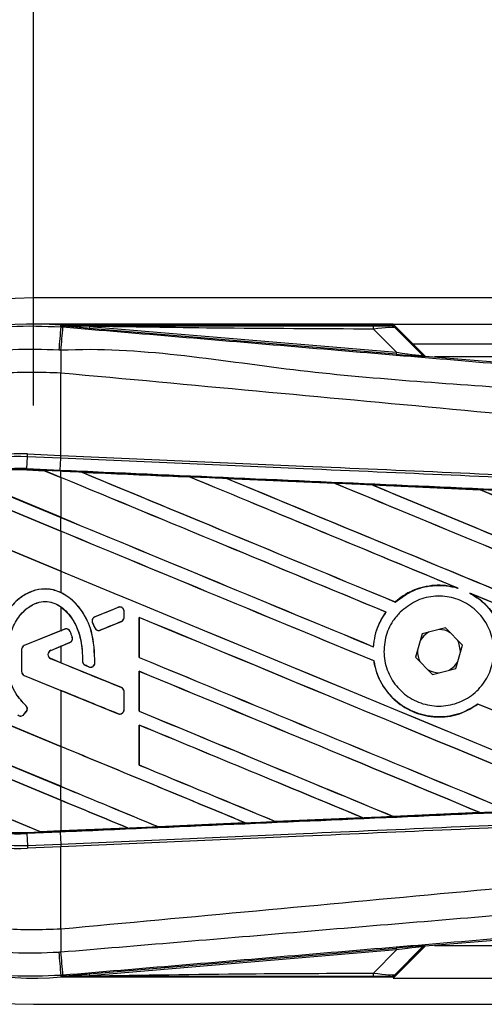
# Model space of a CAD drawing. Header units: millimetres. Extents: x 0 to 420, y 0 to 297.
# Tile 9 of 31: x 65.32 to 69.1, y 222.05 to 230.06. Entities that reach past the tile are written whole.
import ezdxf

# ---------------------------------------------------------------- set-up
doc = ezdxf.new("R2010")
doc.units = ezdxf.units.MM
doc.layers.add('QUOTE', color=174, linetype='Continuous')
doc.styles.add('SLDTEXTSTYLE3', font='TXT', dxfattribs={"width": 0.75})
doc.dimstyles.new('SLDDIMSTYLE0', dxfattribs={"dimtxt": 3, "dimasz": 3, "dimexe": 0, "dimexo": 0.0625, "dimgap": 0.75, "dimtad": 1, "dimlfac": 9.387434, "dimrnd": 1e-09, "dimzin": 12, "dimdsep": 46, "dimtxsty": 'SLDTEXTSTYLE3', "dimsah": 1, "dimcen": 0.09, "dimadec": 0, "dimazin": 3, "dimtfac": 1, "dimtdec": 3, "dimtofl": 0, "dimtmove": 0, "dimatfit": 3, "dimfxl": 0, "dimfrac": 2, "dimtolj": 1, "dimtzin": 12, "dimarcsym": 0})

# ---------------------------------------------------------------- blocks, each defined once
blk = doc.blocks.new('_D')
at = {"layer": 'QUOTE'}
for p, q in [((65.4322, 226.922), (65.4322, 238.5607)), ((214.5678, 226.922), (214.5678, 238.5607)), ((214.5678, 236.5607), (65.4322, 236.5607))]:
    blk.add_line(p, q, dxfattribs=at)
for points in [[(65.4322, 236.5607), (68.4322, 236.0607), (68.4322, 237.0607)], [(214.5678, 236.5607), (211.5678, 237.0607), (211.5678, 236.0607)]]:
    blk.add_solid(points, dxfattribs=at)
at = {"layer": 'QUOTE', "insert": (135.5667, 240.4279), "char_height": 3, "attachment_point": 1, "style": 'SLDTEXTSTYLE3'}
blk.add_mtext('1400', dxfattribs=at)

msp = doc.modelspace()

# ---------------------------------------------------------------- linework, layer by layer
at = {"color": 7, "linetype": 'Continuous', "lineweight": 25}
for p, q in [((103.9944, 227.7982), (65.4322, 227.7982)), ((68.3617, 227.5851), (65.4322, 227.5851)), ((65.6549, 227.5628), (65.656, 227.5752)), ((65.6549, 227.5628), (65.6722, 227.5614)), ((65.656, 227.5752), (65.6565, 227.5752)), ((65.6616, 227.5696), (65.6565, 227.5752)), ((65.6565, 227.5752), (65.6565, 227.5752)), ((65.6616, 227.5701), (65.6565, 227.5752)), ((68.3568, 227.5752), (65.6565, 227.5752)), ((65.6616, 227.5696), (65.6616, 227.5701)), ((65.8883, 227.5666), (65.8869, 227.5505)), ((65.8883, 227.5666), (68.3881, 227.3558)), ((68.3617, 227.5851), (103.9944, 227.5851)), ((68.6216, 227.3252), (68.3617, 227.5851)), ((68.6024, 227.3344), (68.3649, 227.5718)), ((68.376, 227.5569), (68.6007, 227.3307)), ((68.3868, 227.3397), (65.8869, 227.5505)), ((68.3881, 227.3558), (68.2009, 227.5443)), ((68.5215, 227.4253), (103.9944, 227.4253)), ((68.3881, 227.3558), (68.3868, 227.3397)), ((68.6007, 227.3307), (68.6024, 227.3344)), ((68.6223, 227.3251), (68.6206, 227.3215)), ((68.6223, 227.3251), (74.941, 226.7923)), ((85.1394, 227.3188), (68.6972, 227.3188)), ((65.6547, 227.1862), (65.6546, 227.1862)), ((65.6547, 226.5155), (65.6547, 227.1862)), ((65.3831, 226.5047), (65.3841, 226.5273)), ((65.3841, 226.5273), (65.6547, 226.5155)), ((65.6538, 226.4929), (65.6547, 226.5155)), ((65.6553, 226.5155), (65.6547, 226.5155)), ((65.3789, 226.4078), (65.3831, 226.5047)), ((65.6538, 226.4929), (65.3831, 226.5047)), ((65.6501, 226.396), (65.6543, 226.4929)), ((65.6543, 226.4929), (65.6538, 226.4929)), ((65.3785, 226.3985), (65.3789, 226.4078)), ((65.3785, 226.3985), (65.5206, 226.3923)), ((65.5207, 226.3923), (65.3785, 226.3985)), ((65.3785, 226.3985), (65.3785, 226.3985)), ((65.3785, 226.3985), (65.3785, 226.3976)), ((65.3785, 226.3976), (65.5218, 226.3913)), ((65.3789, 226.4078), (65.6501, 226.396)), ((65.6497, 226.3867), (65.5206, 226.3923)), ((65.6547, 226.3367), (65.5206, 226.3923)), ((65.5218, 226.3913), (65.5207, 226.3923)), ((65.5218, 226.3913), (65.6547, 226.3362)), ((65.6497, 226.3867), (65.6501, 226.396)), ((65.6547, 226.3864), (65.6497, 226.3867)), ((65.6547, 226.3367), (65.6547, 226.3864)), ((65.8251, 226.379), (65.825, 226.379)), ((65.8251, 226.379), (65.8289, 226.3779)), ((65.6547, 225.8986), (64.7324, 226.2806)), ((64.733, 226.2799), (65.6547, 225.8981)), ((64.8766, 226.3337), (65.6547, 226.0114)), ((65.6547, 226.0119), (64.8787, 226.3333)), ((65.6547, 226.3362), (65.6547, 226.0119)), ((66.7032, 226.3406), (66.7032, 226.3405)), ((66.7044, 226.3396), (66.7032, 226.3405)), ((67.0081, 226.3272), (67.886, 226.2886)), ((67.0082, 226.3271), (67.0081, 226.3272)), ((67.0082, 226.3271), (67.012, 226.3261)), ((67.886, 226.2886), (67.8861, 226.2885)), ((67.8873, 226.2875), (67.8861, 226.2885)), ((68.1923, 226.2751), (69.0691, 226.2363)), ((68.1925, 226.275), (68.1923, 226.2751)), ((68.1925, 226.275), (68.1963, 226.2739)), ((69.0691, 226.2363), (69.0694, 226.2362)), ((69.0705, 226.2352), (69.0694, 226.2362)), ((64.408, 226.0896), (65.6547, 225.5732)), ((65.6547, 225.5737), (64.4094, 226.0895)), ((65.6547, 225.8986), (65.6547, 226.0114)), ((65.6547, 225.8981), (65.6547, 225.5737)), ((65.6547, 225.5732), (65.6547, 225.3989)), ((68.8786, 225.4385), (68.8906, 225.434)), ((68.9871, 225.394), (68.9987, 225.3887)), ((68.3788, 225.3216), (68.3782, 225.3223)), ((65.6547, 225.2826), (65.6547, 225.0882)), ((66.1215, 225.2783), (65.9317, 225.2008)), ((66.1215, 225.2783), (66.1214, 225.2788)), ((66.1698, 225.1956), (66.1698, 225.2459)), ((66.1698, 225.2459), (66.1703, 225.2459)), ((66.1703, 225.1956), (66.1703, 225.2459)), ((68.3025, 225.2391), (68.3037, 225.2391)), ((65.9127, 225.1546), (65.9123, 225.1544)), ((65.9307, 225.1116), (65.9123, 225.1544)), ((65.9127, 225.1546), (65.9311, 225.1118)), ((65.9317, 225.2008), (65.9315, 225.2012)), ((65.9765, 225.0932), (66.148, 225.1632)), ((66.148, 225.1632), (66.1482, 225.1627)), ((66.1698, 225.1956), (66.1703, 225.1956)), ((66.293, 225.196), (66.293, 224.8707)), ((66.2939, 225.1952), (66.293, 225.196)), ((66.2939, 224.8708), (66.2939, 225.1952)), ((65.6547, 225.0882), (65.3574, 224.9669)), ((65.6856, 225.1003), (65.3576, 224.9664)), ((65.6856, 225.1003), (65.6854, 225.1008)), ((65.7312, 225.0812), (65.7316, 225.0814)), ((65.9311, 225.1118), (65.9307, 225.1116)), ((65.9765, 225.0932), (65.9767, 225.0927)), ((68.7877, 225.1115), (68.597, 225.0628)), ((68.9252, 224.9707), (68.7877, 225.1115)), ((65.5728, 224.9283), (65.7278, 224.9916)), ((65.7278, 224.9916), (65.7279, 224.9912)), ((65.748, 225.0342), (65.7485, 225.0344)), ((68.597, 225.0628), (68.5438, 224.8733)), ((65.3353, 224.934), (65.3353, 224.7565)), ((65.3358, 224.934), (65.3353, 224.934)), ((65.3358, 224.934), (65.3358, 224.7565)), ((65.3576, 224.9664), (65.3574, 224.9669)), ((65.5728, 224.9283), (65.5729, 224.9279)), ((65.5729, 224.9279), (65.6547, 224.9613)), ((65.6547, 224.9613), (65.6547, 224.8271)), ((68.2007, 224.9571), (68.1999, 224.958)), ((68.872, 224.7812), (68.9252, 224.9707)), ((68.9102, 224.9173), (68.9103, 224.922)), ((65.6547, 224.146), (63.8363, 224.8992)), ((63.8372, 224.8983), (65.6547, 224.1455)), ((65.5728, 224.86), (65.5729, 224.8605)), ((66.148, 224.6252), (65.5728, 224.86)), ((65.6547, 224.8271), (65.5729, 224.8605)), ((65.8319, 224.8394), (65.8315, 224.8394)), ((66.293, 224.8707), (66.2939, 224.8708)), ((68.2047, 224.8415), (68.2057, 224.8416)), ((68.5438, 224.8733), (68.6814, 224.7325)), ((65.3358, 224.7565), (65.3353, 224.7565)), ((65.8534, 224.8072), (65.8532, 224.8067)), ((65.8534, 224.8072), (65.8837, 224.7945)), ((65.8837, 224.7945), (65.8836, 224.794)), ((65.9322, 224.8247), (65.9327, 224.8247)), ((66.293, 224.7579), (66.293, 224.4326)), ((66.2939, 224.757), (66.293, 224.7579)), ((66.2939, 224.4327), (66.2939, 224.757)), ((68.6814, 224.7325), (68.872, 224.7812)), ((65.3576, 224.724), (65.3574, 224.7236)), ((65.3574, 224.7236), (65.6547, 224.6022)), ((65.3576, 224.724), (66.1215, 224.4121)), ((65.6547, 224.6022), (65.6547, 224.146)), ((66.148, 224.6252), (66.1482, 224.6256)), ((66.1698, 224.5927), (66.1703, 224.5927)), ((66.1698, 224.4446), (66.1698, 224.5927)), ((66.1703, 224.4446), (66.1703, 224.5927)), ((63.8825, 224.5547), (65.6547, 223.8206)), ((65.6547, 223.8211), (63.8834, 224.5548)), ((65.3547, 224.4059), (65.374, 224.4292)), ((65.355, 224.4057), (65.3744, 224.4289)), ((65.3701, 224.478), (65.3704, 224.4784)), ((65.374, 224.4292), (65.3744, 224.4289)), ((66.1698, 224.4446), (66.1703, 224.4446)), ((66.293, 224.4326), (66.2939, 224.4327)), ((69.052, 224.4908), (69.0525, 224.4901)), ((65.6547, 223.7079), (63.922, 224.4256)), ((63.9233, 224.4245), (65.6547, 223.7073)), ((65.3547, 224.4059), (65.355, 224.4057)), ((66.1215, 224.4121), (66.1214, 224.4117)), ((66.293, 224.3198), (66.293, 223.9944)), ((66.2939, 224.3189), (66.293, 224.3198)), ((66.2939, 223.9945), (66.2939, 224.3189)), ((65.6547, 224.1455), (65.6547, 223.8211)), ((64.1565, 224.0031), (65.4909, 223.4504)), ((65.4899, 223.4513), (64.1577, 224.0031)), ((66.293, 223.9944), (66.2939, 223.9945)), ((65.6547, 223.7079), (65.6547, 223.8206)), ((65.6547, 223.7073), (65.6547, 223.4585)), ((68.1134, 223.5654), (67.4044, 223.5342)), ((68.1102, 223.5662), (68.1133, 223.5655)), ((68.1133, 223.5655), (68.1134, 223.5654)), ((68.3609, 223.5764), (68.36, 223.5773)), ((68.361, 223.5763), (68.3609, 223.5764)), ((69.0686, 223.6076), (68.361, 223.5763)), ((69.0653, 223.6085), (69.0683, 223.6077)), ((69.0683, 223.6077), (69.0686, 223.6076)), ((66.2014, 223.4814), (65.6547, 223.4575)), ((66.1982, 223.4822), (66.2013, 223.4814)), ((66.2013, 223.4814), (66.2014, 223.4814)), ((66.4477, 223.4922), (66.4468, 223.4931)), ((66.4477, 223.4922), (67.1576, 223.5234)), ((67.1577, 223.5233), (66.4477, 223.4922)), ((66.4477, 223.4922), (66.4477, 223.4922)), ((67.1545, 223.5241), (67.1576, 223.5234)), ((67.1576, 223.5234), (67.1577, 223.5233)), ((67.4044, 223.5342), (67.4034, 223.5351)), ((67.4044, 223.5342), (67.4044, 223.5342)), ((65.3785, 223.4455), (65.4909, 223.4504)), ((65.3785, 223.4455), (65.3789, 223.4362)), ((65.6501, 223.448), (65.3789, 223.4362)), ((65.3789, 223.4362), (65.3831, 223.3392)), ((65.4899, 223.4513), (65.6547, 223.4585)), ((65.4908, 223.4504), (65.4899, 223.4513)), ((65.4908, 223.4504), (65.6497, 223.4573)), ((65.6497, 223.4573), (65.4909, 223.4504)), ((65.6547, 223.4575), (65.6497, 223.4573)), ((65.6497, 223.4573), (65.6497, 223.4573)), ((65.6501, 223.448), (65.6543, 223.351)), ((65.3831, 223.3392), (65.6538, 223.351)), ((65.3831, 223.3392), (65.3841, 223.3166)), ((65.6547, 223.3284), (65.3841, 223.3166)), ((65.6538, 223.351), (65.6543, 223.351)), ((65.6538, 223.351), (65.6547, 223.3284)), ((65.6547, 223.3284), (65.6553, 223.3284)), ((65.6547, 222.6577), (65.6547, 223.3284)), ((74.941, 223.0516), (68.6223, 222.5188)), ((65.6547, 222.6577), (65.6546, 222.6577)), ((65.8869, 222.2935), (68.3868, 222.5043)), ((68.3617, 222.2588), (68.6216, 222.5188)), ((68.3649, 222.2721), (68.6024, 222.5096)), ((68.6007, 222.5132), (68.376, 222.2871)), ((68.3868, 222.5043), (68.3881, 222.4881)), ((68.6024, 222.5096), (68.6007, 222.5132)), ((68.6206, 222.5225), (68.6223, 222.5188)), ((68.6972, 222.5252), (85.1394, 222.5252)), ((68.3881, 222.4881), (65.8883, 222.2773)), ((68.2009, 222.2996), (68.3881, 222.4881)), ((65.6722, 222.2826), (65.6549, 222.2811)), ((65.6549, 222.2811), (65.656, 222.2687)), ((65.6565, 222.2688), (65.656, 222.2687)), ((65.6565, 222.2688), (65.6616, 222.2744)), ((65.6616, 222.2738), (65.6565, 222.2687)), ((65.6565, 222.2688), (65.6565, 222.2687)), ((65.6565, 222.2687), (68.3568, 222.2687)), ((65.6616, 222.2738), (65.6616, 222.2744)), ((65.8869, 222.2935), (65.8883, 222.2773)), ((68.3617, 222.2588), (130.5192, 222.2588)), ((65.4322, 222.0458), (130.5192, 222.0458))]:
    msp.add_line(p, q, dxfattribs=at)
at = {"color": 7, "linetype": 'Continuous', "lineweight": 25, "flags": 128}
for points in [[(65.8883, 227.5666), (65.7613, 227.5686), (65.6616, 227.5701)], [(68.6507, 225.0765), (68.6102, 225.0463), (68.582, 225.0094)], [(68.9103, 224.922), (68.8969, 224.9892), (68.8864, 225.0104)], [(68.8183, 224.7675), (68.8588, 224.7977), (68.887, 224.8346)], [(65.6616, 222.2738), (65.7885, 222.2758), (65.8883, 222.2773)]]:
    msp.add_lwpolyline(points, dxfattribs=at)
at = {"color": 7, "linetype": 'Continuous', "lineweight": 25}
for centre, radius, start, end in [((65.4322, 224.922), 2.8762, 90, 270), ((65.4322, 224.922), 2.6627, 85.18028, 274.81972), ((339.7529, 204.3034), 275.0831, 175.149606, 175.189291), ((-26.7255, 235.2044), 92.7133, 355.15357, 355.271316), ((68.0872, 227.5487), 0.1137, 357.77119, 11.51783), ((96.4122, 226.9987), 30.7582, 179.30553, 179.65067), ((68.6233, 227.3533), 0.032, 225.00164, 265.17864), ((65.314, 224.922), 1.6069, 87.5, 272.5), ((65.314, 224.922), 1.5843, 87.5, 272.5), ((65.314, 224.922), 1.4872, 87.5, 272.5), ((65.314, 224.922), 1.4779, 87.5, 107.21651), ((65.314, 224.922), 1.4779, 87.5, 107.2149), ((65.314, 224.922), 1.477, 87.5, 107.14432), ((66.1348, 225.2459), 0.035, 0, 112.20926), ((65.9449, 225.1684), 0.035, 112.20926, 203.24584), ((66.1348, 225.1956), 0.035, 292.20927, 0), ((65.6988, 225.0679), 0.035, 22.3787, 112.20929), ((65.9633, 225.1256), 0.035, 203.24584, 292.20927), ((68.7345, 224.922), 0.1758, 58.46951, 90.18729), ((65.7145, 225.024), 0.035, 292.20926, 16.93498), ((65.3708, 224.934), 0.0355, 112.20929, 180), ((65.3708, 224.934), 0.035, 112.20929, 180), ((65.5867, 224.8942), 0.0369, 112.20926, 247.79071), ((65.5867, 224.8942), 0.0364, 112.20926, 247.79071), ((68.7345, 224.922), 0.1758, 178.46951, 210.18729), ((65.8669, 224.8395), 0.035, 180.035, 247.29049), ((65.3708, 224.7565), 0.0355, 180, 247.79071), ((65.3708, 224.7565), 0.035, 180, 247.79071), ((65.8973, 224.8268), 0.035, 247.29049, 356.67135), ((68.7345, 224.922), 0.1758, 238.46951, 270.18729), ((66.1348, 224.5927), 0.035, 0, 67.79071), ((65.3471, 224.4516), 0.035, 320.16689, 48.97709), ((65.3471, 224.4516), 0.0355, 320.16689, 48.97709), ((66.1348, 224.4446), 0.035, 247.79071, 0), ((65.3278, 224.4284), 0.0355, 228.8059, 320.16689), ((65.3278, 224.4284), 0.035, 228.8059, 320.16689), ((65.314, 224.922), 1.4779, 266.65309, 272.5), ((96.4122, 222.8453), 30.7582, 180.34933, 180.69448), ((68.6233, 222.4906), 0.032, 94.82136, 134.99836), ((339.7529, 245.5406), 275.0831, 184.810709, 184.850394), ((-37.505, 213.7305), 103.5311, 4.738282, 4.843724), ((68.0872, 222.2952), 0.1137, 348.48217, 2.22881)]:
    msp.add_arc(centre, radius, start, end, dxfattribs=at)
for centre, major_axis, ratio, start_param, end_param in [((68.1126, 227.573), (0.2258, -0.0005), 0.006593, 5.103585, 6.280472), ((68.1126, 227.5198), (0.2638, 0.0366), 0.04873, 0.045893, 1.22278), ((68.2427, 227.3543), (0.378, -0.0328), 0.006014, 5.104116, 6.281003), ((68.2453, 227.3861), (0.3555, -0.0556), 0.023912, 5.129559, 6.306446), ((68.625, 227.357), (0.0135, 0.029), 0.999957, 2.790968, 3.492218), ((65.4344, 226.428), (0.0863, -0.0358), 0.002985, 0.009253, 0.035125), ((65.6547, 227.3127), (91.3769, -37.8524), 0.008062, 4.717592, 4.745544), ((65.6547, 224.7899), (91.3241, -3.9885), 0.017438, 1.560064, 1.569651), ((65.6547, 227.3127), (91.3237, -37.8304), 0.008062, 4.717636, 4.745555), ((65.6547, 225.4736), (91.3769, -37.8524), 0.008062, 1.545143, 1.574136), ((65.6547, 225.4736), (91.3237, -37.8304), 0.008062, 1.545139, 1.574136), ((65.6547, 225.9118), (91.3769, -37.8524), 0.008062, 1.538717, 1.562662), ((65.6547, 225.9118), (91.3237, -37.8304), 0.008062, 1.538827, 1.562642), ((65.6547, 227.7508), (91.3769, -37.8524), 0.008062, 4.73054, 4.797762), ((65.6547, 227.7508), (91.3237, -37.8304), 0.008062, 4.730592, 4.797783), ((65.6547, 224.7899), (91.3241, -3.9885), 0.017438, 1.547109, 1.556695), ((65.6547, 226.3499), (91.3769, -37.8524), 0.008062, 1.484469, 1.549716), ((65.6547, 226.3499), (91.3237, -37.8304), 0.008062, 1.484474, 1.549688), ((65.6547, 228.189), (91.3769, -37.8524), 0.008062, 4.743502, 4.808268), ((65.6547, 228.189), (91.3237, -37.8304), 0.008062, 4.743562, 4.808285), ((65.6547, 224.7899), (91.3241, -3.9885), 0.017438, 1.534147, 1.543725), ((65.6547, 226.788), (91.3769, -37.8524), 0.008062, 1.492001, 1.536762), ((65.6547, 226.788), (91.3237, -37.8304), 0.008062, 1.491968, 1.536725), ((65.6547, 226.8745), (91.3237, -37.8304), 0.008062, 4.715729, 4.743602), ((65.6547, 226.8745), (91.3769, -37.8524), 0.008062, 4.715729, 4.743595), ((65.6547, 225.0355), (91.3769, -37.8524), 0.008062, 1.546216, 1.574136), ((65.6547, 225.0355), (91.3237, -37.8304), 0.008062, 1.54621, 1.574136), ((65.6547, 226.4364), (91.3237, -37.8304), 0.008062, 4.715729, 4.766314), ((65.6547, 226.4364), (91.3769, -37.8524), 0.008062, 4.715729, 4.766299), ((65.6547, 225.9118), (91.3769, -37.8524), 0.008062, 1.494934, 1.53766), ((65.6547, 225.9118), (91.3237, -37.8304), 0.008062, 1.494938, 1.537512), ((65.6547, 225.9496), (91.3769, 37.3103), 0.008079, 4.712119, 4.714197), ((65.6547, 224.0999), (91.3769, 37.3103), 0.008079, 1.562097, 1.563974), ((65.6547, 224.5973), (91.3769, -37.8524), 0.008062, 1.52631, 1.567151), ((65.6547, 224.5973), (91.3237, -37.8304), 0.008062, 1.52632, 1.567137), ((65.6547, 225.9496), (91.3769, 37.3104), 0.008079, 4.70909, 4.709426), ((65.6547, 224.0999), (91.3769, 37.3103), 0.008079, 1.566696, 1.567497), ((65.6547, 225.9982), (91.3769, -37.8524), 0.008062, 4.722714, 4.755822), ((65.6547, 225.9982), (91.3237, -37.8304), 0.008062, 4.722728, 4.755834), ((65.6547, 225.6884), (91.3769, -37.3104), 0.008079, 4.715688, 4.721088), ((65.6547, 224.0253), (91.3769, -38.2445), 0.00805, 1.571662, 1.571993), ((65.6547, 224.1592), (91.3769, -37.8524), 0.008062, 1.536767, 1.567151), ((65.6547, 224.1592), (91.3237, -37.8304), 0.008062, 1.536781, 1.567137), ((65.6547, 223.7409), (91.3769, -37.3104), 0.008079, 1.568989, 1.574095), ((65.6547, 225.5601), (91.3769, -37.8524), 0.008062, 4.722714, 4.745349), ((65.6547, 225.5601), (91.3237, -37.8304), 0.008062, 4.722728, 4.745355), ((65.6547, 225.0355), (91.3769, -37.8524), 0.008062, 1.515853, 1.53695), ((65.6547, 225.0355), (91.3237, -37.8304), 0.008062, 1.515859, 1.536922), ((65.6547, 223.721), (91.3769, -37.8524), 0.008062, 1.547226, 1.567151), ((65.6547, 223.721), (91.3237, -37.8304), 0.008062, 1.547245, 1.567137), ((65.6547, 223.2829), (91.3769, -37.8524), 0.008062, 1.557688, 1.574136), ((65.6547, 223.2829), (91.3237, -37.8304), 0.008062, 1.557713, 1.574136), ((65.6547, 225.1219), (91.3769, -37.8524), 0.008062, 4.722714, 4.734878), ((65.6547, 225.1219), (91.3237, -37.8304), 0.008062, 4.722728, 4.734878), ((65.6547, 224.6838), (91.3237, -37.8304), 0.008062, 4.715729, 4.724402), ((65.6547, 224.6838), (91.3769, -37.8524), 0.008062, 4.715729, 4.724407), ((65.6547, 222.8447), (91.3769, -37.8524), 0.008062, 1.568154, 1.574136), ((65.6547, 222.8447), (91.3237, -37.8304), 0.008062, 1.568185, 1.574136), ((65.6547, 225.054), (91.3241, 3.9885), 0.017438, 4.730777, 4.738518), ((65.6547, 225.054), (91.3241, 3.9885), 0.017438, 4.741254, 4.748982), ((65.6547, 225.054), (91.3241, 3.9885), 0.017438, 4.711627, 4.717579), ((65.6547, 225.054), (91.3241, 3.9885), 0.017438, 4.7203, 4.728051), ((65.5607, 223.4214), (0.0699, -0.0289), 0.003688, 3.151137, 3.177009), ((68.2427, 222.4896), (0.378, 0.0328), 0.006014, 0.002183, 1.17907), ((68.2453, 222.4578), (0.3555, 0.0556), 0.023912, 6.259925, 7.436811), ((68.625, 222.487), (-0.0135, 0.029), 0.999957, 5.93256, 6.63381), ((68.1126, 222.2709), (0.2258, 0.0005), 0.006593, 0.002713, 1.1796), ((68.1126, 222.3242), (0.2638, -0.0366), 0.04873, 5.060406, 6.237293)]:
    msp.add_ellipse(centre, major_axis=major_axis, ratio=ratio, start_param=start_param, end_param=end_param, dxfattribs=at)
for points, knots in [([(62.782, 224.9219), (62.7891, 225.0688), (62.8034, 225.3668), (62.919, 225.7993), (63.1018, 226.2107), (63.3503, 226.582), (63.66, 226.9094), (64.0171, 227.1775), (64.4177, 227.3842), (64.8305, 227.514), (65.2484, 227.5789), (65.5184, 227.5682), (65.6549, 227.5628)], [0, 0, 0, 0, 0.100465, 0.203843, 0.304309, 0.407689, 0.508155, 0.611535, 0.712002, 0.815383, 0.906611, 1, 1, 1, 1]), ([(65.6616, 227.5701), (66.135, 227.5704), (66.9803, 227.5709), (67.8264, 227.5713), (68.1987, 227.5714)], [0, 0, 0, 0, 0.560027, 1, 1, 1, 1]), ([(65.8869, 227.5505), (65.8651, 227.5523), (65.8007, 227.5577), (65.7248, 227.5641), (65.6722, 227.5687), (65.6616, 227.5696)], [0, 0, 0, 0, 0.289267, 0.85683, 1, 1, 1, 1]), ([(65.6722, 227.5614), (66.3018, 227.5083), (67.561, 227.4022), (69.4492, 227.2435), (71.9088, 227.0372), (73.7344, 226.8847), (74.9327, 226.7847)], [0, 0, 0, 0, 0.20362, 0.407241, 0.610948, 1, 1, 1, 1]), ([(68.2009, 227.5443), (67.7692, 227.5461), (66.9984, 227.5493), (66.2275, 227.5613), (65.8883, 227.5666)], [0, 0, 0, 0, 0.559974, 1, 1, 1, 1]), ([(68.3383, 227.5725), (68.34, 227.573), (68.3429, 227.5739), (68.3525, 227.5748), (68.3568, 227.5752)], [0, 0, 0, 0, 0.559392, 1, 1, 1, 1]), ([(68.376, 227.5569), (68.3698, 227.5618), (68.3586, 227.5707), (68.3445, 227.5719), (68.3383, 227.5725)], [0, 0, 0, 0, 0.56, 1, 1, 1, 1]), ([(68.3649, 227.5718), (68.3642, 227.5725), (68.3625, 227.5739), (68.3596, 227.5751), (68.3575, 227.5752), (68.3568, 227.5752)], [0, 0, 0, 0, 0.319396, 0.748191, 1, 1, 1, 1]), ([(68.3649, 227.5718), (68.3683, 227.5677), (68.3745, 227.5603), (68.3755, 227.5579), (68.376, 227.5569)], [0, 0, 0, 0, 0.560586, 1, 1, 1, 1]), ([(74.9337, 226.5934), (73.7341, 226.6914), (71.9058, 226.8408), (69.4422, 227.0632), (67.5489, 227.1726), (66.2887, 227.4033), (65.6563, 227.3715), (65.6563, 227.3715)], [0, 0, 0, 0, 0.388767, 0.592528, 0.796289, 0.999999, 1, 1, 1, 1]), ([(65.6389, 227.373), (65.5136, 227.3779), (65.2632, 227.3877), (64.8771, 227.3286), (64.4927, 227.2075), (64.122, 227.0177), (63.7892, 226.7675), (63.5022, 226.4659), (63.2707, 226.1196), (63.1008, 225.74), (62.9931, 225.3368), (62.9794, 225.0602), (62.9725, 224.922)], [0, 0, 0, 0, 0.092304, 0.184607, 0.286538, 0.388469, 0.490398, 0.592329, 0.694247, 0.796166, 0.898084, 1, 1, 1, 1]), ([(65.6563, 227.3715), (65.6563, 227.3715), (65.6505, 227.372), (65.6447, 227.3725), (65.6389, 227.373)], [0, 0, 0, 0, 0.000365, 1, 1, 1, 1]), ([(65.6546, 227.1862), (65.4964, 227.1919), (65.1797, 227.2032), (64.713, 227.0974), (64.2792, 226.9009), (63.8935, 226.6207), (63.5759, 226.2645), (63.3388, 225.8513), (63.1857, 225.3972), (63.1671, 225.0803), (63.1578, 224.922)], [0, 0, 0, 0, 0.12488, 0.25014, 0.374649, 0.499812, 0.624764, 0.749558, 0.874924, 1, 1, 1, 1]), ([(74.9329, 226.2753), (74.8971, 226.281), (74.6763, 226.3165), (73.7073, 226.4151), (71.7165, 226.6207), (68.8441, 226.8912), (66.7183, 227.0878), (65.6547, 227.1862)], [0, 0, 0, 0, 0.011701, 0.072209, 0.314194, 0.656887, 1, 1, 1, 1]), ([(65.6553, 226.5155), (66.3144, 226.4868), (67.3746, 226.4405), (68.8355, 226.3768), (69.7375, 226.3375), (70.6394, 226.2982), (71.5413, 226.2588), (72.7426, 226.2065), (73.8721, 226.1572), (74.6005, 226.1254), (74.9295, 226.1111)], [0, 0, 0, 0, 0.212819, 0.342375, 0.471932, 0.50432, 0.633999, 0.763656, 0.893213, 1, 1, 1, 1]), ([(74.9276, 226.0884), (74.5986, 226.1028), (73.8703, 226.1346), (72.7409, 226.1838), (71.5397, 226.2362), (70.6379, 226.2755), (69.736, 226.3149), (68.8342, 226.3542), (67.3735, 226.4179), (66.3133, 226.4642), (65.6543, 226.4929)], [0, 0, 0, 0, 0.106787, 0.236344, 0.366001, 0.49568, 0.528068, 0.657625, 0.787181, 1, 1, 1, 1]), ([(65.6501, 226.396), (65.768, 226.3908), (66.3574, 226.3651), (67.4183, 226.3185), (68.8324, 226.2561), (70.2457, 226.1933), (71.4224, 226.1408), (72.5982, 226.088), (73.6875, 226.0388), (74.5403, 226.0001), (74.924, 225.9827)], [0, 0, 0, 0, 0.038064, 0.190322, 0.342581, 0.49484, 0.647098, 0.723226, 0.875485, 1, 1, 1, 1]), ([(65.825, 226.379), (65.8091, 226.3797), (65.7523, 226.3822), (65.6956, 226.3847), (65.6547, 226.3864)], [0, 0, 0, 0, 0.280645, 1, 1, 1, 1]), ([(65.825, 226.379), (65.8747, 226.3768), (66.1674, 226.364), (66.4601, 226.3512), (66.7032, 226.3406)], [0, 0, 0, 0, 0.169698, 1, 1, 1, 1]), ([(66.7032, 226.3405), (66.4699, 226.3507), (66.1772, 226.3636), (65.8845, 226.3764), (65.8251, 226.379)], [0, 0, 0, 0, 0.797116, 1, 1, 1, 1]), ([(67.0081, 226.3272), (66.9922, 226.3279), (66.9125, 226.3314), (66.8109, 226.3358), (66.7252, 226.3396), (66.7032, 226.3406)], [0, 0, 0, 0, 0.156729, 0.783643, 1, 1, 1, 1]), ([(67.8861, 226.2885), (67.7299, 226.2954), (67.4373, 226.3083), (67.1446, 226.3211), (67.0082, 226.3271)], [0, 0, 0, 0, 0.533974, 1, 1, 1, 1]), ([(68.1923, 226.2751), (68.1764, 226.2758), (68.0967, 226.2793), (67.9946, 226.2838), (67.9084, 226.2876), (67.886, 226.2886)], [0, 0, 0, 0, 0.156048, 0.780239, 1, 1, 1, 1]), ([(69.0694, 226.2362), (68.9899, 226.2397), (68.6977, 226.2527), (68.4054, 226.2656), (68.1925, 226.275)], [0, 0, 0, 0, 0.271813, 1, 1, 1, 1]), ([(69.3775, 226.2226), (69.3616, 226.2234), (69.2819, 226.2269), (69.1791, 226.2314), (69.0923, 226.2353), (69.0691, 226.2363)], [0, 0, 0, 0, 0.154957, 0.774784, 1, 1, 1, 1]), ([(65.6547, 225.3989), (65.6211, 225.4111), (65.5552, 225.4349), (65.4497, 225.4231), (65.3513, 225.3806), (65.2498, 225.2952), (65.1566, 225.1465), (65.1179, 224.9898), (65.1152, 224.8903), (65.1146, 224.8665)], [0, 0, 0, 0, 0.118119, 0.231323, 0.343868, 0.472496, 0.667889, 0.920455, 1, 1, 1, 1]), ([(65.9322, 224.8247), (65.9293, 224.9121), (65.9242, 225.0624), (65.8374, 225.2466), (65.7329, 225.3579), (65.6254, 225.4172), (65.5215, 225.4331), (65.4215, 225.4141), (65.3166, 225.3579), (65.2123, 225.247), (65.1306, 225.0751), (65.1204, 224.9383), (65.1151, 224.8665)], [0, 0, 0, 0, 0.165364, 0.284789, 0.379918, 0.453224, 0.515224, 0.577101, 0.644543, 0.739504, 0.863396, 1, 1, 1, 1]), ([(65.9327, 224.8247), (65.9298, 224.9121), (65.9247, 225.0628), (65.8376, 225.2461), (65.7429, 225.3502), (65.6769, 225.3866), (65.6547, 225.3989)], [0, 0, 0, 0, 0.385859, 0.664934, 0.887148, 1, 1, 1, 1]), ([(68.8786, 225.4385), (68.8488, 225.4451), (68.7603, 225.465), (68.6068, 225.4524), (68.4675, 225.3948), (68.3995, 225.3396), (68.3782, 225.3223)], [0, 0, 0, 0, 0.17129, 0.508755, 0.846203, 1, 1, 1, 1]), ([(68.3788, 225.3216), (68.4274, 225.3571), (68.525, 225.4282), (68.7056, 225.466), (68.829, 225.4525), (68.8885, 225.4346), (68.8906, 225.434)], [0, 0, 0, 0, 0.328347, 0.658119, 0.988009, 1, 1, 1, 1]), ([(68.9871, 225.394), (69.0183, 225.3748), (69.1008, 225.324), (69.2028, 225.2007), (69.258, 225.0631), (69.2666, 224.9782), (69.2692, 224.953)], [0, 0, 0, 0, 0.2012869, 0.5312186, 0.8609815, 1, 1, 1, 1]), ([(65.3701, 224.478), (65.3418, 224.5086), (65.2742, 224.5814), (65.2165, 224.7483), (65.2094, 224.9412), (65.2548, 225.116), (65.332, 225.2334), (65.4142, 225.2986), (65.491, 225.327), (65.5602, 225.3274), (65.6247, 225.3047), (65.7029, 225.2508), (65.7754, 225.1498), (65.8266, 225.0031), (65.83, 224.8969), (65.8319, 224.8394)], [0, 0, 0, 0, 0.074435, 0.177241, 0.308602, 0.417464, 0.496355, 0.557068, 0.603022, 0.641045, 0.678953, 0.724301, 0.809966, 0.897223, 1, 1, 1, 1]), ([(65.3704, 224.4784), (65.3421, 224.5089), (65.2746, 224.5816), (65.217, 224.7484), (65.2098, 224.9411), (65.2552, 225.1157), (65.3323, 225.2331), (65.4143, 225.2982), (65.4911, 225.3266), (65.56, 225.3269), (65.6137, 225.3084), (65.6431, 225.2899), (65.6547, 225.2826)], [0, 0, 0, 0, 0.105797, 0.251954, 0.438745, 0.593524, 0.705651, 0.791916, 0.85718, 0.911157, 0.96497, 1, 1, 1, 1]), ([(68.4195, 225.2399), (68.4587, 225.2718), (68.5372, 225.3356), (68.6867, 225.375), (68.839, 225.3659), (68.9801, 225.306), (69.0934, 225.2029), (69.1662, 225.0682), (69.1902, 224.917), (69.1629, 224.7664), (69.0873, 224.6334), (68.9719, 224.5328), (68.8297, 224.4761), (68.6767, 224.4696), (68.5301, 224.5142), (68.4066, 224.6048), (68.3201, 224.7311), (68.2802, 224.8791), (68.292, 225.0313), (68.3443, 225.1556), (68.3986, 225.2165), (68.4195, 225.2399)], [0, 0, 0, 0, 0.053701, 0.107401, 0.161118, 0.214849, 0.268575, 0.322276, 0.375942, 0.429583, 0.483224, 0.536891, 0.590592, 0.644318, 0.698049, 0.751765, 0.805459, 0.859132, 0.91279, 0.966445, 1, 1, 1, 1]), ([(69.2701, 224.9532), (69.2692, 224.9644), (69.2637, 225.0354), (69.2243, 225.1632), (69.1264, 225.303), (69.0375, 225.3626), (68.9987, 225.3887)], [0, 0, 0, 0, 0.063345, 0.400734, 0.738191, 1, 1, 1, 1]), ([(65.6547, 225.2826), (65.6774, 225.2624), (65.7387, 225.2076), (65.8126, 225.0712), (65.8304, 224.9359), (65.8313, 224.8533), (65.8315, 224.8394)], [0, 0, 0, 0, 0.183785, 0.498377, 0.915438, 1, 1, 1, 1]), ([(66.1703, 225.2459), (66.1699, 225.2499), (66.1691, 225.2579), (66.163, 225.2685), (66.154, 225.2766), (66.1427, 225.2812), (66.1313, 225.2819), (66.1244, 225.2797), (66.1214, 225.2788)], [0, 0, 0, 0, 0.171915, 0.344133, 0.516352, 0.688574, 0.860799, 1, 1, 1, 1]), ([(68.3025, 225.2391), (68.2845, 225.2115), (68.2337, 225.1334), (68.206, 225.0333), (68.2005, 224.9657), (68.1999, 224.958)], [0, 0, 0, 0, 0.327224, 0.922547, 1, 1, 1, 1]), ([(68.2007, 224.9571), (68.2099, 225.0169), (68.2254, 225.1183), (68.2809, 225.204), (68.3037, 225.2391)], [0, 0, 0, 0, 0.589427, 1, 1, 1, 1]), ([(65.9315, 225.2012), (65.928, 225.1994), (65.921, 225.1957), (65.9134, 225.1861), (65.9093, 225.1748), (65.9091, 225.1637), (65.9114, 225.1571), (65.9123, 225.1544)], [0, 0, 0, 0, 0.208496, 0.420751, 0.633005, 0.845258, 1, 1, 1, 1]), ([(66.1482, 225.1627), (66.1517, 225.1646), (66.1587, 225.1683), (66.1662, 225.1778), (66.1698, 225.1874), (66.1702, 225.1935), (66.1703, 225.1956)], [0, 0, 0, 0, 0.27985, 0.564821, 0.849789, 1, 1, 1, 1]), ([(65.7316, 225.0814), (65.7298, 225.0849), (65.7261, 225.0919), (65.7165, 225.0994), (65.7051, 225.1035), (65.6942, 225.1037), (65.6879, 225.1016), (65.6854, 225.1008)], [0, 0, 0, 0, 0.211277, 0.426368, 0.64146, 0.856552, 1, 1, 1, 1]), ([(65.748, 225.0342), (65.7468, 225.0382), (65.7443, 225.0462), (65.7388, 225.062), (65.7343, 225.0736), (65.7312, 225.0812)], [0, 0, 0, 0, 0.252297, 0.504594, 1, 1, 1, 1]), ([(65.7485, 225.0344), (65.7472, 225.0384), (65.7447, 225.0464), (65.7393, 225.0622), (65.7347, 225.0737), (65.7316, 225.0814)], [0, 0, 0, 0, 0.252074, 0.504148, 1, 1, 1, 1]), ([(65.9307, 225.1116), (65.9326, 225.1081), (65.9364, 225.1012), (65.9461, 225.0938), (65.9575, 225.0899), (65.9682, 225.0899), (65.9744, 225.0919), (65.9767, 225.0927)], [0, 0, 0, 0, 0.213159, 0.430344, 0.647531, 0.864719, 1, 1, 1, 1]), ([(65.7279, 224.9912), (65.7314, 224.993), (65.7385, 224.9967), (65.746, 225.0063), (65.7501, 225.0176), (65.7503, 225.0274), (65.7489, 225.0328), (65.7485, 225.0344)], [0, 0, 0, 0, 0.22404, 0.452093, 0.680146, 0.908199, 1, 1, 1, 1]), ([(65.6549, 222.2811), (65.5215, 222.2757), (65.2516, 222.2648), (64.8377, 222.3284), (64.4218, 222.4581), (64.0243, 222.6619), (63.6632, 222.9316), (63.3556, 223.2553), (63.1039, 223.6294), (62.9218, 224.0366), (62.8042, 224.4728), (62.7895, 224.7708), (62.782, 224.9219)], [0, 0, 0, 0, 0.09123, 0.184622, 0.285093, 0.388477, 0.488947, 0.59233, 0.692799, 0.796181, 0.896635, 1, 1, 1, 1]), ([(62.9725, 224.922), (62.9794, 224.7837), (62.9931, 224.5072), (63.1008, 224.1039), (63.2707, 223.7243), (63.5022, 223.3781), (63.7892, 223.0765), (64.122, 222.8262), (64.4927, 222.6364), (64.8771, 222.5154), (65.2632, 222.4562), (65.5136, 222.4661), (65.6389, 222.471)], [0, 0, 0, 0, 0.101916, 0.203834, 0.305753, 0.407671, 0.509602, 0.611531, 0.713462, 0.815393, 0.907696, 1, 1, 1, 1]), ([(65.6546, 222.6577), (65.4964, 222.6521), (65.1797, 222.6408), (64.713, 222.7466), (64.2792, 222.9431), (63.8935, 223.2233), (63.5759, 223.5794), (63.3388, 223.9926), (63.1857, 224.4468), (63.1671, 224.7637), (63.1578, 224.922)], [0, 0, 0, 0, 0.12488, 0.25014, 0.374649, 0.499812, 0.624764, 0.749558, 0.874924, 1, 1, 1, 1]), ([(65.8315, 224.8394), (65.8318, 224.8355), (65.8326, 224.8275), (65.8388, 224.8169), (65.8462, 224.8101), (65.8515, 224.8076), (65.8532, 224.8067)], [0, 0, 0, 0, 0.286752, 0.574018, 0.861284, 1, 1, 1, 1]), ([(68.2047, 224.8415), (68.2071, 224.8282), (68.2198, 224.7558), (68.2732, 224.63), (68.3954, 224.4937), (68.5565, 224.4054), (68.737, 224.3761), (68.9116, 224.4039), (69.0078, 224.4628), (69.0525, 224.4901)], [0, 0, 0, 0, 0.037003, 0.2010348, 0.3650919, 0.5292097, 0.6934103, 0.8576873, 1, 1, 1, 1]), ([(69.052, 224.4908), (69.0119, 224.4659), (68.9206, 224.4091), (68.7522, 224.3773), (68.5712, 224.4015), (68.4079, 224.4853), (68.2822, 224.6181), (68.2232, 224.7467), (68.209, 224.8236), (68.2057, 224.8416)], [0, 0, 0, 0, 0.128694, 0.292951, 0.457245, 0.621517, 0.785717, 0.949832, 1, 1, 1, 1]), ([(65.8836, 224.794), (65.8873, 224.7929), (65.8949, 224.7905), (65.907, 224.792), (65.918, 224.7971), (65.9266, 224.8057), (65.9315, 224.8154), (65.9323, 224.822), (65.9327, 224.8247)], [0, 0, 0, 0, 0.17349, 0.35015, 0.52681, 0.70347, 0.880129, 1, 1, 1, 1]), ([(66.1703, 224.5927), (66.1699, 224.5967), (66.1691, 224.6047), (66.163, 224.6153), (66.1555, 224.6222), (66.15, 224.6247), (66.1482, 224.6256)], [0, 0, 0, 0, 0.284475, 0.569451, 0.85443, 1, 1, 1, 1]), ([(66.1214, 224.4117), (66.1251, 224.4106), (66.1327, 224.4083), (66.1448, 224.4099), (66.1558, 224.4151), (66.1643, 224.4237), (66.1694, 224.434), (66.17, 224.4413), (66.1703, 224.4446)], [0, 0, 0, 0, 0.169248, 0.341471, 0.513695, 0.685917, 0.858137, 1, 1, 1, 1]), ([(74.8071, 223.8559), (74.4624, 223.8403), (73.6484, 223.8033), (72.5982, 223.756), (71.4224, 223.7032), (70.2457, 223.6506), (68.8324, 223.5878), (67.4183, 223.5254), (66.3574, 223.4789), (65.768, 223.4531), (65.6501, 223.448)], [0, 0, 0, 0, 0.113301, 0.26751, 0.344613, 0.498822, 0.653031, 0.80724, 0.961449, 1, 1, 1, 1]), ([(65.6543, 223.351), (66.3133, 223.3798), (67.3735, 223.426), (68.8342, 223.4897), (69.736, 223.5291), (70.6379, 223.5684), (71.5397, 223.6077), (72.7409, 223.6601), (73.8703, 223.7094), (74.5986, 223.7412), (74.9276, 223.7555)], [0, 0, 0, 0, 0.2128192, 0.3423754, 0.4719315, 0.5043199, 0.6339993, 0.7636563, 0.8932125, 1, 1, 1, 1]), ([(74.9295, 223.7329), (74.6005, 223.7185), (73.8721, 223.6867), (72.7426, 223.6375), (71.5413, 223.5851), (70.6394, 223.5458), (69.7375, 223.5065), (68.8355, 223.4671), (67.3746, 223.4034), (66.3144, 223.3572), (65.6553, 223.3284)], [0, 0, 0, 0, 0.106788, 0.236344, 0.366001, 0.49568, 0.528068, 0.657625, 0.787181, 1, 1, 1, 1]), ([(74.9329, 223.5687), (74.8971, 223.5629), (74.6763, 223.5275), (73.7073, 223.4288), (71.7165, 223.2233), (68.8441, 222.9527), (66.7183, 222.7561), (65.6547, 222.6577)], [0, 0, 0, 0, 0.011701, 0.072209, 0.314194, 0.656887, 1, 1, 1, 1]), ([(67.4044, 223.5342), (67.4087, 223.5344), (67.645, 223.5448), (67.8813, 223.5552), (68.1133, 223.5655)], [0, 0, 0, 0, 0.018364, 1, 1, 1, 1]), ([(68.1134, 223.5654), (68.1294, 223.5661), (68.2119, 223.5698), (68.2944, 223.5734), (68.361, 223.5763)], [0, 0, 0, 0, 0.1930537, 1, 1, 1, 1]), ([(68.3609, 223.5764), (68.5176, 223.5833), (68.7534, 223.5938), (68.9892, 223.6042), (69.0683, 223.6077)], [0, 0, 0, 0, 0.664569, 1, 1, 1, 1]), ([(69.0686, 223.6076), (69.0846, 223.6083), (69.1675, 223.612), (69.2504, 223.6157), (69.3174, 223.6186)], [0, 0, 0, 0, 0.192083, 1, 1, 1, 1]), ([(65.6497, 223.4573), (65.7675, 223.4625), (65.9514, 223.4705), (66.1353, 223.4785), (66.2013, 223.4814)], [0, 0, 0, 0, 0.640923, 1, 1, 1, 1]), ([(66.2014, 223.4814), (66.2173, 223.4821), (66.2994, 223.4857), (66.3815, 223.4893), (66.4477, 223.4922)], [0, 0, 0, 0, 0.193973, 1, 1, 1, 1]), ([(67.1577, 223.5233), (67.1736, 223.524), (67.2559, 223.5277), (67.3381, 223.5313), (67.4044, 223.5342)], [0, 0, 0, 0, 0.193685, 1, 1, 1, 1]), ([(65.6497, 223.4573), (65.6497, 223.4571), (65.6497, 223.4568), (65.6498, 223.4549), (65.6499, 223.4521), (65.65, 223.4494), (65.6501, 223.448)], [0, 0, 0, 0, 0.223878, 0.482586, 0.741293, 1, 1, 1, 1]), ([(65.6563, 222.4724), (65.6563, 222.4724), (66.2873, 222.5253), (67.5495, 222.6321), (69.442, 222.791), (71.9059, 222.9977), (73.7342, 223.1504), (74.9337, 223.2506)], [0, 0, 0, 0, 0.000001, 0.203711, 0.407472, 0.611233, 1, 1, 1, 1]), ([(74.9327, 223.0593), (73.7344, 222.9592), (71.9091, 222.8067), (69.4494, 222.6004), (67.5612, 222.4418), (66.3018, 222.3356), (65.6722, 222.2826)], [0, 0, 0, 0, 0.389053, 0.592673, 0.796381, 1, 1, 1, 1]), ([(65.6389, 222.471), (65.6447, 222.4719), (65.6505, 222.4727), (65.6563, 222.4724), (65.6563, 222.4724)], [0, 0, 0, 0, 0.999635, 1, 1, 1, 1]), ([(65.6616, 222.2744), (65.6631, 222.2745), (65.6667, 222.2748), (65.6739, 222.2754), (65.6847, 222.2764), (65.7008, 222.2777), (65.7248, 222.2798), (65.7606, 222.2828), (65.8159, 222.2875), (65.8598, 222.2912), (65.8869, 222.2935)], [0, 0, 0, 0, 0.019903, 0.051016, 0.096956, 0.165039, 0.266176, 0.416654, 0.640776, 1, 1, 1, 1]), ([(68.1987, 222.2725), (67.7249, 222.2727), (66.8789, 222.2731), (66.0335, 222.2736), (65.6616, 222.2738)], [0, 0, 0, 0, 0.5599728, 1, 1, 1, 1]), ([(65.8883, 222.2773), (66.32, 222.284), (67.0909, 222.296), (67.8617, 222.2985), (68.2009, 222.2996)], [0, 0, 0, 0, 0.560025, 1, 1, 1, 1]), ([(68.3383, 222.2715), (68.3463, 222.2724), (68.3604, 222.274), (68.3712, 222.2831), (68.376, 222.2871)], [0, 0, 0, 0, 0.56, 1, 1, 1, 1]), ([(68.3568, 222.2687), (68.3514, 222.2692), (68.3419, 222.2701), (68.3394, 222.2711), (68.3383, 222.2715)], [0, 0, 0, 0, 0.560586, 1, 1, 1, 1]), ([(68.3568, 222.2687), (68.3577, 222.2688), (68.36, 222.269), (68.3628, 222.2702), (68.3644, 222.2716), (68.3649, 222.2721)], [0, 0, 0, 0, 0.319396, 0.748191, 1, 1, 1, 1]), ([(68.376, 222.2871), (68.3752, 222.2855), (68.3738, 222.2828), (68.3676, 222.2754), (68.3649, 222.2721)], [0, 0, 0, 0, 0.5593923, 1, 1, 1, 1])]:
    msp.add_open_spline(points, degree=3, knots=knots, dxfattribs=at)
for points in [[(65.6543, 226.4929), (65.6544, 226.4945), (65.6545, 226.4976), (65.6548, 226.5032), (65.655, 226.5092), (65.6552, 226.5134), (65.6553, 226.5155)], [(65.6543, 223.351), (65.6544, 223.3495), (65.6545, 223.3464), (65.6548, 223.3407), (65.655, 223.3347), (65.6552, 223.3305), (65.6553, 223.3284)]]:
    msp.add_open_spline(points, degree=3, dxfattribs=at)

# ---------------------------------------------------------------- dimensions: what is measured, and where the dimension line sits
at = {"layer": 'QUOTE'}
dim = msp.add_linear_dim(base=(65.4322, 236.5607), p1=(214.5678, 224.922), p2=(65.4322, 224.922), dimstyle='SLDDIMSTYLE0', dxfattribs=at)
dim.commit()
dim.dimension.update_dxf_attribs({"geometry": '_D', "text_midpoint": (140, 236.5607), "dimtype": 160})

doc.saveas('drawing.dxf')
